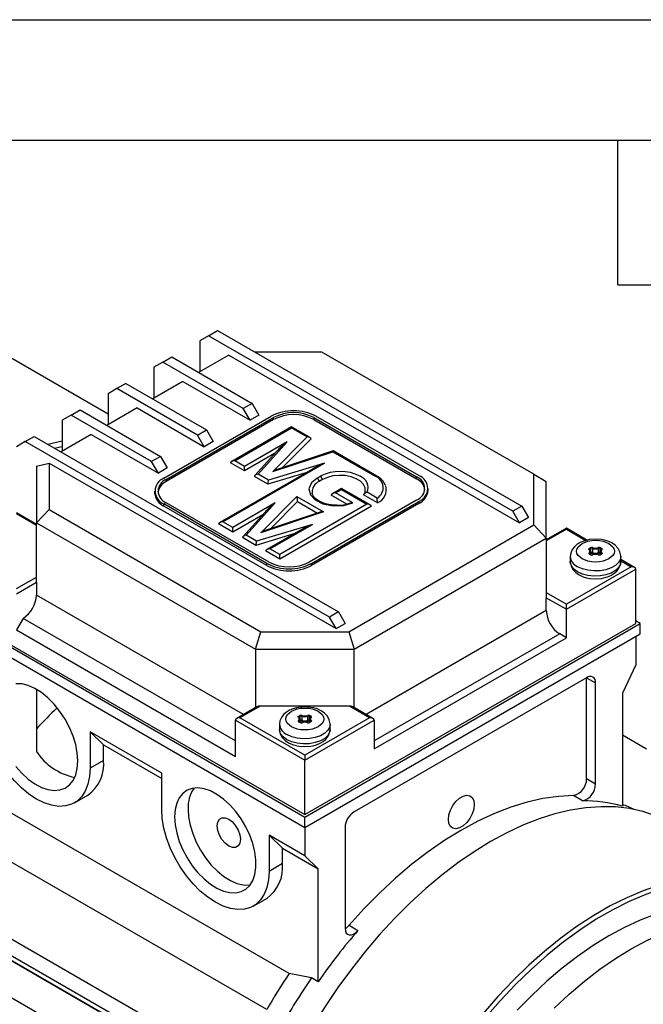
# Model space of a CAD drawing. Header units: inches. Extents: x 0 to 33, y 0 to 25.5.
# Tile 18 of 19: x 25.1 to 29, y 19.4 to 25.5. Entities that reach past the tile are written whole.
import ezdxf

# ---------------------------------------------------------------- set-up
doc = ezdxf.new("R2010")
doc.units = ezdxf.units.IN
doc.header["$LTSCALE"] = 3
doc.header["$MEASUREMENT"] = 0
doc.layers.add('TEXT', color=140, linetype='Continuous', lineweight=25)

msp = doc.modelspace()

# ---------------------------------------------------------------- linework, layer by layer
at = {"color": 7, "linetype": 'Continuous'}
msp.add_line((0.0003, 25.5003), (33.0003, 25.5003), dxfattribs=at)
for p, q in [((25.626, 23.0452), (24.3533, 23.7799)), ((26.2524, 23.5331), (26.3081, 23.5652)), ((26.3081, 23.5652), (28.2011, 22.4724)), ((26.2524, 23.5331), (26.1967, 23.5009)), ((26.1967, 23.5009), (26.1967, 23.3081)), ((28.1454, 22.4403), (26.2524, 23.5331)), ((26.9575, 23.4314), (26.5399, 23.4314)), ((28.2755, 22.6705), (26.9575, 23.4314)), ((25.967, 23.3684), (25.9113, 23.3362)), ((25.967, 23.3684), (26.0227, 23.4005)), ((26.4681, 23.0791), (25.967, 23.3684)), ((26.0227, 23.4005), (26.5238, 23.1112)), ((26.3776, 23.4126), (26.1897, 23.3041)), ((26.3776, 23.4126), (28.1872, 22.3679)), ((25.9113, 23.3362), (25.9113, 23.1434)), ((25.7374, 23.2358), (25.6817, 23.2036)), ((25.7374, 23.2358), (26.2385, 22.9465)), ((26.0923, 23.2478), (25.9044, 23.1394)), ((26.0923, 23.2478), (26.5099, 23.0068)), ((25.6817, 23.2036), (25.626, 23.1715)), ((25.626, 23.1715), (25.626, 22.9786)), ((26.1828, 22.9144), (25.6817, 23.2036)), ((26.5238, 23.1112), (26.4681, 23.0791)), ((26.5238, 23.1112), (26.5656, 23.0389)), ((25.3963, 23.0389), (25.452, 23.0711)), ((25.452, 23.0711), (25.9531, 22.7818)), ((25.807, 23.0831), (25.619, 22.9746)), ((25.807, 23.0831), (26.2245, 22.842)), ((26.5099, 23.0068), (26.4681, 23.0791)), ((25.3963, 23.0389), (25.3407, 23.0068)), ((25.3407, 23.0068), (25.3407, 22.8139)), ((25.8974, 22.7496), (25.3963, 23.0389)), ((25.974, 22.646), (26.6421, 23.0317)), ((25.9879, 22.6379), (26.656, 23.0236)), ((26.656, 23.0108), (25.9879, 22.6251)), ((26.5656, 23.0389), (26.5099, 23.0068)), ((26.656, 23.0108), (26.656, 23.0236)), ((26.9066, 23.0236), (27.5469, 22.654)), ((26.9066, 23.0236), (26.9066, 23.0108)), ((26.9066, 23.0108), (27.5469, 22.6411)), ((27.5608, 22.662), (26.9205, 23.0317)), ((26.1828, 22.9144), (26.2385, 22.9465)), ((26.2385, 22.9465), (26.2802, 22.8742)), ((26.7688, 22.9652), (26.3959, 22.75)), ((26.4156, 22.7547), (26.7688, 22.9586)), ((26.8836, 22.8989), (26.7688, 22.9652)), ((26.7688, 22.9652), (26.7688, 22.9586)), ((26.7688, 22.9586), (26.8662, 22.9023)), ((25.111, 22.8742), (25.0553, 22.842)), ((25.111, 22.8742), (25.1667, 22.9063)), ((27.004, 21.7814), (25.111, 22.8742)), ((25.1667, 22.9063), (27.0597, 21.8135)), ((25.2514, 22.8574), (25.3407, 22.8774)), ((25.5216, 22.9184), (25.3337, 22.8099)), ((25.5216, 22.9184), (25.9392, 22.6773)), ((26.2245, 22.842), (26.1828, 22.9144)), ((26.2802, 22.8742), (26.2245, 22.842)), ((26.7412, 22.8724), (26.4765, 22.7195)), ((26.5604, 22.6711), (26.7412, 22.8724)), ((26.8662, 22.9023), (26.6514, 22.6869)), ((26.8903, 22.8913), (26.7108, 22.7113)), ((26.6775, 22.8148), (26.5402, 22.662)), ((26.6514, 22.6869), (27.0246, 22.8109)), ((27.0266, 22.8163), (26.6852, 22.7028)), ((27.0246, 22.8109), (27.2887, 22.6584)), ((27.2986, 22.6594), (27.0269, 22.8162)), ((25.9531, 22.7818), (25.8974, 22.7496)), ((25.9392, 22.6773), (25.8974, 22.7496)), ((25.9531, 22.7818), (25.9949, 22.7094)), ((26.4765, 22.7195), (26.4156, 22.7547)), ((26.6629, 22.7985), (26.4765, 22.6909)), ((25.1806, 22.7215), (25.2593, 22.7403)), ((25.1806, 22.7215), (25.1806, 22.3679)), ((25.2593, 22.7403), (25.2593, 22.451)), ((25.2593, 22.7403), (27.0458, 21.709)), ((25.9949, 22.7094), (25.9392, 22.6773)), ((26.8992, 22.703), (26.3217, 22.3696)), ((26.3414, 22.3743), (26.9727, 22.7387)), ((26.4765, 22.6909), (26.3883, 22.7418)), ((26.4765, 22.6909), (26.4765, 22.7195)), ((26.9727, 22.7387), (26.624, 22.6344)), ((25.9879, 22.6251), (25.9879, 22.6379)), ((26.6203, 22.6079), (26.5368, 22.6561)), ((26.624, 22.6344), (26.5604, 22.6711)), ((26.8573, 22.6788), (26.6203, 22.6079)), ((26.9272, 22.6463), (26.9473, 22.6579)), ((26.9609, 22.6371), (26.9408, 22.6256)), ((27.2986, 22.6594), (27.2984, 22.6595)), ((27.5469, 22.6411), (27.5469, 22.654)), ((28.2755, 22.3546), (28.2755, 22.6705)), ((28.2755, 22.6705), (28.3542, 22.6251)), ((28.3542, 22.2715), (28.3542, 22.6251)), ((25.9163, 22.5656), (25.9163, 22.5528)), ((27.0797, 22.5822), (27.0223, 22.5491)), ((27.042, 22.5538), (27.0797, 22.5755)), ((27.2577, 22.4794), (27.0797, 22.5822)), ((27.0797, 22.5822), (27.0797, 22.5755)), ((27.0797, 22.5755), (27.238, 22.4841)), ((27.6185, 22.5688), (27.6185, 22.5817)), ((26.5772, 22.3065), (26.8018, 22.5318)), ((26.6366, 22.331), (26.8059, 22.5007)), ((26.8018, 22.5318), (26.9673, 22.4362)), ((26.8059, 22.5007), (26.9307, 22.4287)), ((27.5469, 22.5094), (26.8787, 22.1237)), ((26.8927, 22.1156), (27.5608, 22.5013)), ((27.1127, 22.4844), (27.0147, 22.5409)), ((27.1501, 22.4914), (27.042, 22.5538)), ((27.3024, 22.4927), (27.2171, 22.5419)), ((27.3016, 22.5217), (27.2392, 22.5578)), ((27.5608, 22.5013), (27.5608, 22.4885)), ((25.1806, 22.3679), (25.2593, 22.451)), ((25.2593, 22.451), (26.5773, 21.6902)), ((26.6143, 22.1156), (25.974, 22.4853)), ((25.974, 22.4724), (25.974, 22.4853)), ((26.6143, 22.1028), (25.974, 22.4724)), ((26.6282, 22.1237), (25.9879, 22.4933)), ((26.667, 22.492), (26.4023, 22.3392)), ((26.4862, 22.2907), (26.667, 22.492)), ((26.9673, 22.4362), (26.5772, 22.3065)), ((27.238, 22.4841), (26.6946, 22.1704)), ((27.2653, 22.4713), (26.6946, 22.1418)), ((27.5608, 22.4885), (26.8927, 22.1028)), ((28.2011, 22.4724), (28.1454, 22.4403)), ((28.1872, 22.3679), (28.1454, 22.4403)), ((28.2011, 22.4724), (28.2429, 22.4001)), ((25.1806, 22.3585), (25.0553, 22.4308)), ((25.1806, 22.3518), (25.0553, 22.4241)), ((26.5887, 22.4182), (26.4023, 22.3106)), ((26.6033, 22.4344), (26.466, 22.2816)), ((26.947, 22.4341), (26.611, 22.3225)), ((28.2429, 22.4001), (28.1872, 22.3679)), ((25.1806, 22.3679), (26.5447, 21.5804)), ((25.1806, 21.9982), (25.1806, 22.3679)), ((26.4023, 22.3106), (26.3141, 22.3615)), ((26.4023, 22.3392), (26.3414, 22.3743)), ((26.4023, 22.3106), (26.4023, 22.3392)), ((26.8984, 22.3584), (26.5497, 22.254)), ((26.825, 22.3227), (26.614, 22.2009)), ((26.6337, 22.2056), (26.8984, 22.3584)), ((27.1245, 21.6902), (28.2755, 22.3546)), ((28.3542, 22.2715), (28.2755, 22.3546)), ((28.4795, 22.3343), (28.3542, 22.262)), ((28.4795, 22.3277), (28.3542, 22.2554)), ((28.6074, 22.2605), (28.4795, 22.3343)), ((28.4795, 22.3343), (28.4795, 22.3277)), ((28.4795, 22.3277), (28.5997, 22.2583)), ((26.5461, 22.2275), (26.4626, 22.2758)), ((26.5497, 22.254), (26.4862, 22.2907)), ((26.7831, 22.2985), (26.5461, 22.2275)), ((27.1571, 21.5804), (28.3542, 22.2715)), ((28.3542, 22.2715), (28.3542, 21.9018)), ((26.6946, 22.1418), (26.6064, 22.1927)), ((26.6946, 22.1704), (26.6337, 22.2056)), ((28.6223, 22.2093), (28.629, 22.2131)), ((28.6251, 22.2045), (28.6317, 22.2083)), ((28.6251, 22.1978), (28.6251, 22.2045)), ((28.6317, 22.1826), (28.6317, 22.2083)), ((28.6417, 22.2088), (28.6417, 22.1831)), ((28.6792, 22.1831), (28.6792, 22.2088)), ((28.6891, 22.2083), (28.6958, 22.2045)), ((28.6891, 22.1826), (28.6891, 22.2083)), ((28.6919, 22.2131), (28.6986, 22.2093)), ((28.6958, 22.1984), (28.6958, 22.2045)), ((28.6981, 22.2014), (28.6975, 22.2005)), ((28.6981, 22.2014), (28.6981, 22.2012)), ((26.6946, 22.1418), (26.6946, 22.1704)), ((28.503, 22.159), (28.503, 22.1268)), ((28.629, 22.1691), (28.6223, 22.1729)), ((28.6241, 22.1771), (28.6241, 22.172)), ((28.6309, 22.1693), (28.6243, 22.1731)), ((28.6299, 22.1699), (28.6299, 22.1879)), ((28.6317, 22.1826), (28.6299, 22.1815)), ((28.6345, 22.1777), (28.6299, 22.1751)), ((28.691, 22.1751), (28.6863, 22.1777)), ((28.691, 22.1815), (28.6891, 22.1826)), ((28.6966, 22.1731), (28.6899, 22.1693)), ((28.6914, 22.1895), (28.691, 22.1879)), ((28.691, 22.1879), (28.691, 22.1699)), ((28.6986, 22.1729), (28.6919, 22.1691)), ((28.6967, 22.1732), (28.6967, 22.1771)), ((28.6981, 22.1745), (28.6981, 22.1743)), ((28.8179, 22.1268), (28.8179, 22.159)), ((28.9028, 22.09), (28.8179, 22.139)), ((28.8179, 22.1323), (28.8831, 22.0947)), ((26.6143, 22.1028), (26.6143, 22.1156)), ((26.8927, 22.1028), (26.8927, 22.1156)), ((28.8831, 22.0947), (28.4795, 21.8616)), ((28.4795, 21.8295), (28.911, 22.0786)), ((28.911, 21.741), (28.911, 22.0786)), ((25.0553, 21.9581), (25.1806, 22.0304)), ((25.0553, 21.9259), (25.1806, 21.9982)), ((25.1806, 21.9982), (25.1806, 21.9179)), ((26.4693, 21.1739), (25.1806, 21.9179)), ((28.3542, 21.934), (28.4795, 21.8616)), ((28.3542, 21.8214), (28.3542, 21.9018)), ((28.3542, 21.9018), (28.4795, 21.8295)), ((24.596, 21.8375), (26.8509, 20.5357)), ((24.6238, 21.8375), (26.8509, 20.5518)), ((28.4795, 21.8295), (28.4795, 21.8616)), ((28.4795, 21.6527), (28.4795, 21.8295)), ((24.596, 21.7732), (26.8509, 20.4714)), ((25.0971, 21.7732), (25.0553, 21.7009)), ((26.4194, 21.0098), (25.0971, 21.7732)), ((27.0597, 21.8135), (27.004, 21.7814)), ((27.0458, 21.709), (27.004, 21.7814)), ((27.0597, 21.8135), (27.1015, 21.7412)), ((28.3542, 21.8214), (27.2325, 21.1739)), ((25.0553, 21.7009), (26.4194, 20.9134)), ((26.8509, 20.5357), (28.9388, 21.741)), ((26.8509, 20.5518), (28.911, 21.741)), ((27.0458, 21.709), (27.1015, 21.7412)), ((28.9388, 21.741), (28.911, 21.7571)), ((28.9388, 21.6767), (28.9388, 21.741)), ((26.5447, 21.5804), (26.5773, 21.6902)), ((26.5773, 21.6902), (27.1245, 21.6902)), ((26.8509, 20.4714), (28.9388, 21.6767)), ((27.1245, 21.6902), (27.1571, 21.5804)), ((28.4377, 21.6768), (27.2824, 21.0098)), ((27.2824, 20.9616), (28.4795, 21.6527)), ((28.4795, 21.6527), (28.4377, 21.6768)), ((28.911, 21.6607), (28.911, 21.4839)), ((26.5447, 21.5804), (27.1571, 21.5804)), ((26.5447, 21.5804), (26.5447, 21.2174)), ((27.1571, 21.2174), (27.1571, 21.5804)), ((28.911, 21.4839), (28.8275, 21.3071)), ((28.6048, 21.4035), (27.1571, 20.5678)), ((28.6048, 20.7736), (28.6048, 21.4035)), ((28.6048, 21.4035), (28.6604, 21.3714)), ((28.6604, 20.7414), (28.6604, 21.3714)), ((25.1806, 21.3312), (25.1806, 20.9444)), ((28.8275, 21.3071), (28.8275, 20.6038)), ((26.5528, 21.2221), (26.4276, 21.1498)), ((26.5725, 21.2268), (26.4472, 21.1545)), ((27.1293, 21.2268), (26.5725, 21.2268)), ((27.2546, 21.1545), (27.1293, 21.2268)), ((27.2743, 21.1498), (27.149, 21.2221)), ((26.8509, 20.9215), (26.4472, 21.1545)), ((26.8128, 21.1647), (26.8194, 21.1685)), ((26.8156, 21.1598), (26.8222, 21.1637)), ((26.8156, 21.1532), (26.8156, 21.1598)), ((26.8222, 21.138), (26.8222, 21.1637)), ((26.8322, 21.1642), (26.8322, 21.1385)), ((27.2546, 21.1545), (26.8509, 20.9215)), ((26.8696, 21.1385), (26.8696, 21.1642)), ((26.8796, 21.1637), (26.8862, 21.1598)), ((26.8796, 21.138), (26.8796, 21.1637)), ((26.8824, 21.1685), (26.889, 21.1647)), ((26.8862, 21.1537), (26.8862, 21.1598)), ((26.8885, 21.1568), (26.888, 21.1559)), ((26.8885, 21.1568), (26.8885, 21.1566)), ((26.7535, 19.5612), (24.0809, 21.104)), ((26.4194, 21.1384), (26.8509, 20.8893)), ((26.4194, 20.9134), (26.4194, 21.1384)), ((26.6934, 21.1143), (26.6934, 21.0822)), ((26.8194, 21.1245), (26.8128, 21.1283)), ((26.8146, 21.1325), (26.8146, 21.1274)), ((26.8214, 21.1247), (26.8148, 21.1285)), ((26.8203, 21.1253), (26.8203, 21.1433)), ((26.8222, 21.138), (26.8203, 21.1369)), ((26.825, 21.1331), (26.8203, 21.1304)), ((26.8509, 20.8893), (27.2824, 21.1384)), ((26.8815, 21.1304), (26.8768, 21.1331)), ((26.8815, 21.1369), (26.8796, 21.138)), ((26.8871, 21.1285), (26.8804, 21.1247)), ((26.8819, 21.1448), (26.8815, 21.1433)), ((26.8815, 21.1433), (26.8815, 21.1253)), ((26.889, 21.1283), (26.8824, 21.1245)), ((26.8872, 21.1286), (26.8872, 21.1325)), ((26.8885, 21.1299), (26.8885, 21.1297)), ((27.0084, 21.0822), (27.0084, 21.1143)), ((27.2824, 21.1384), (27.2824, 20.9616)), ((25.9601, 20.8089), (25.5146, 21.066)), ((25.5146, 21.066), (25.5146, 20.841)), ((25.5982, 20.9856), (25.5146, 21.066)), ((28.977, 20.959), (28.8275, 21.0453)), ((25.5982, 20.8892), (25.5982, 20.9856)), ((25.5982, 20.9856), (25.9601, 20.7767)), ((26.8509, 20.9215), (26.8509, 20.8893)), ((26.6138, 19.3376), (23.9412, 20.8804)), ((25.5982, 20.8892), (25.5146, 20.841)), ((26.8509, 20.5518), (26.8509, 20.8893)), ((25.9601, 20.5838), (25.9601, 20.8089)), ((28.6604, 20.7414), (28.6048, 20.7736)), ((26.2407, 18.9381), (23.2114, 20.6869)), ((25.4168, 20.6247), (25.5003, 20.6729)), ((28.58, 20.6374), (28.5243, 20.6696)), ((26.8509, 20.4714), (26.8509, 20.5357)), ((23.1129, 20.5164), (26.1423, 18.7676)), ((23.7505, 20.5132), (25.9776, 19.2275)), ((23.7137, 20.431), (25.9408, 19.1453)), ((26.8509, 20.2946), (26.6282, 20.4232)), ((26.6282, 20.4232), (26.6282, 20.1981)), ((26.7117, 20.3428), (26.6282, 20.4232)), ((26.8509, 20.4714), (26.8509, 20.2946)), ((27.1015, 20.4714), (27.1015, 19.8415)), ((26.3816, 18.8593), (23.709, 20.4021)), ((26.7117, 20.3428), (26.9344, 20.2142)), ((26.7117, 20.2464), (26.7117, 20.3428)), ((26.9344, 20.2142), (26.8509, 20.2946)), ((26.7117, 20.2464), (26.6282, 20.1981)), ((26.9344, 19.511), (26.9344, 20.2142)), ((26.5303, 19.9818), (26.6139, 20.0301)), ((27.1262, 19.8624), (27.1819, 19.8303)), ((26.8927, 19.5351), (26.7535, 19.5612)), ((26.9344, 19.511), (26.8927, 19.5351))]:
    msp.add_line(p, q)
at = {"flags": 128}
for points in [[(25.2925, 22.8337), (25.32, 22.8395), (25.3407, 22.8435)], [(26.9272, 22.6463), (26.8918, 22.6168), (26.8761, 22.5794), (26.8857, 22.5414), (26.9163, 22.5102), (26.9639, 22.4871), (27.0269, 22.4746), (27.0935, 22.4766), (27.1501, 22.4914)], [(27.2255, 22.561), (27.2261, 22.5635), (27.2256, 22.5856), (27.2158, 22.607), (27.1972, 22.6264), (27.171, 22.6426), (27.1387, 22.6546), (27.1024, 22.6617), (27.0641, 22.6634), (27.0263, 22.6597), (26.9912, 22.6508), (26.9609, 22.6371)], [(27.2248, 22.5608), (27.2216, 22.5506), (27.2184, 22.546)], [(27.0511, 22.4773), (27.0151, 22.4796), (27.0011, 22.4818), (26.9792, 22.4869), (26.9588, 22.4938), (26.9399, 22.5026), (26.9238, 22.513), (26.911, 22.5244), (26.902, 22.5365), (26.8968, 22.549), (26.8966, 22.5523)], [(28.6604, 22.2665), (28.623, 22.2636), (28.6089, 22.2609), (28.5867, 22.2546), (28.5658, 22.2459), (28.546, 22.2341), (28.5286, 22.2191), (28.5148, 22.201), (28.5058, 22.18), (28.5033, 22.1591)], [(28.5769, 22.1429), (28.552, 22.164), (28.5448, 22.1773), (28.5423, 22.1911), (28.5448, 22.2049), (28.552, 22.2182), (28.5769, 22.2393), (28.6135, 22.2537), (28.6365, 22.2579), (28.6604, 22.2593), (28.6844, 22.2579), (28.7073, 22.2537), (28.744, 22.2393)], [(28.8173, 22.1571), (28.8179, 22.1615), (28.8128, 22.1869), (28.8009, 22.2089), (28.783, 22.2278), (28.7616, 22.2424), (28.7368, 22.2537), (28.7164, 22.2598), (28.6967, 22.2638), (28.6604, 22.2665)], [(28.744, 22.2393), (28.7688, 22.2182), (28.7761, 22.2049), (28.7785, 22.1911), (28.7761, 22.1773), (28.7688, 22.164), (28.744, 22.1429), (28.7073, 22.1285), (28.6844, 22.1243), (28.6604, 22.1229), (28.6365, 22.1243), (28.6135, 22.1285), (28.5769, 22.1429)], [(28.6209, 22.2006), (28.6192, 22.2028), (28.6189, 22.2051), (28.62, 22.2074), (28.6223, 22.2093)], [(28.6975, 22.2005), (28.6927, 22.1946), (28.6918, 22.1911)], [(28.8179, 22.1577), (28.8153, 22.1426), (28.804, 22.1216), (28.7844, 22.1029), (28.7576, 22.0874), (28.7251, 22.0761), (28.6888, 22.0695), (28.6509, 22.0682), (28.6136, 22.0722), (28.579, 22.0812), (28.5491, 22.0947)], [(28.6981, 22.1743), (28.6977, 22.1739), (28.6966, 22.1731)], [(28.7, 22.1816), (28.7017, 22.1794), (28.702, 22.1771), (28.7009, 22.1748), (28.6986, 22.1729)], [(28.5035, 22.1287), (28.503, 22.1243), (28.508, 22.0989), (28.52, 22.0769), (28.5379, 22.0579), (28.5593, 22.0433), (28.5841, 22.0321), (28.6045, 22.0259), (28.6242, 22.022), (28.6604, 22.0193)], [(28.8179, 22.1268), (28.8153, 22.1104), (28.804, 22.0895), (28.7844, 22.0707), (28.7576, 22.0552), (28.7251, 22.0439), (28.6888, 22.0374), (28.6509, 22.0361), (28.6136, 22.04), (28.579, 22.049), (28.5491, 22.0625), (28.5257, 22.0798), (28.5101, 22.0998), (28.5032, 22.1213), (28.503, 22.1268)], [(28.6604, 22.0193), (28.6979, 22.0222), (28.712, 22.0249), (28.7342, 22.0312), (28.7551, 22.0399), (28.7749, 22.0517), (28.7923, 22.0666), (28.8061, 22.0847), (28.8151, 22.1058), (28.8176, 22.1266)], [(25.4381, 20.8852), (25.4348, 20.9348), (25.4248, 20.987), (25.4086, 21.0404), (25.3864, 21.0936), (25.359, 21.1453), (25.3269, 21.1941), (25.291, 21.2388), (25.2522, 21.2781), (25.2116, 21.3111), (25.1702, 21.3369), (25.1291, 21.3549), (25.0893, 21.3646), (25.0518, 21.3657)], [(25.5146, 20.841), (25.5112, 20.788), (25.5011, 20.7401), (25.4845, 20.6982), (25.4616, 20.663), (25.433, 20.6355), (25.3993, 20.616), (25.3612, 20.605), (25.3194, 20.6028), (25.2747, 20.6094), (25.2281, 20.6246), (25.1806, 20.6481), (25.133, 20.6794), (25.0865, 20.718), (25.0418, 20.763), (25, 20.8136), (24.9618, 20.8686), (24.9281, 20.927), (24.8995, 20.9875), (24.8767, 21.049), (24.86, 21.1102), (24.8499, 21.1698), (24.8465, 21.2267)], [(26.8509, 21.2219), (26.8135, 21.219), (26.7994, 21.2163), (26.7772, 21.21), (26.7563, 21.2012), (26.7365, 21.1895), (26.7191, 21.1745), (26.7053, 21.1564), (26.6963, 21.1354), (26.6938, 21.1145)], [(26.7674, 21.0983), (26.7425, 21.1194), (26.7352, 21.1327), (26.7328, 21.1465), (26.7352, 21.1603), (26.7425, 21.1736), (26.7674, 21.1947), (26.804, 21.2091), (26.827, 21.2133), (26.8509, 21.2147), (26.8749, 21.2133), (26.8978, 21.2091), (26.9344, 21.1947)], [(27.0078, 21.1125), (27.0083, 21.1169), (27.0033, 21.1423), (26.9914, 21.1643), (26.9734, 21.1832), (26.9521, 21.1978), (26.9273, 21.2091), (26.9069, 21.2152), (26.8871, 21.2192), (26.8509, 21.2219)], [(26.9344, 21.1947), (26.9593, 21.1736), (26.9666, 21.1603), (26.969, 21.1465), (26.9666, 21.1327), (26.9593, 21.1194), (26.9344, 21.0983), (26.8978, 21.0839), (26.8749, 21.0797), (26.8509, 21.0783), (26.8269, 21.0797), (26.804, 21.0839), (26.7674, 21.0983)], [(26.8114, 21.156), (26.8097, 21.1581), (26.8094, 21.1605), (26.8104, 21.1627), (26.8128, 21.1647)], [(26.888, 21.1559), (26.8832, 21.15), (26.8823, 21.1465)], [(27.0084, 21.1131), (27.0058, 21.098), (26.9945, 21.077), (26.9749, 21.0583), (26.948, 21.0428), (26.9155, 21.0314), (26.8793, 21.0249), (26.8414, 21.0236), (26.8041, 21.0275), (26.7694, 21.0365), (26.7396, 21.0501)], [(26.8885, 21.1297), (26.8882, 21.1293), (26.8871, 21.1285)], [(26.8905, 21.137), (26.8921, 21.1348), (26.8924, 21.1325), (26.8914, 21.1302), (26.889, 21.1283)], [(27.0084, 21.0822), (27.0058, 21.0658), (26.9945, 21.0449), (26.9749, 21.0261), (26.948, 21.0106), (26.9155, 20.9993), (26.8793, 20.9928), (26.8414, 20.9914), (26.8041, 20.9954), (26.7694, 21.0044), (26.7396, 21.0179), (26.7161, 21.0352), (26.7006, 21.0551), (26.6937, 21.0767), (26.6934, 21.0822)], [(26.694, 21.0841), (26.6935, 21.0797), (26.6985, 21.0542), (26.7104, 21.0323), (26.7284, 21.0133), (26.7498, 20.9987), (26.7746, 20.9875), (26.7949, 20.9813), (26.8147, 20.9774), (26.8509, 20.9746)], [(26.8509, 20.9746), (26.8884, 20.9776), (26.9024, 20.9803), (26.9247, 20.9866), (26.9455, 20.9953), (26.9653, 21.0071), (26.9827, 21.022), (26.9966, 21.0401), (27.0055, 21.0612), (27.008, 21.082)], [(25.0518, 20.8506), (25.0893, 20.8085), (25.1291, 20.7722), (25.1702, 20.7427), (25.2116, 20.7207), (25.2522, 20.7069), (25.291, 20.7015), (25.3269, 20.7047), (25.359, 20.7164), (25.3864, 20.7364), (25.4086, 20.764), (25.4248, 20.7987), (25.4348, 20.8394), (25.4381, 20.8852)], [(26.0408, 20.5372), (26.0441, 20.4884), (26.0538, 20.4371), (26.0698, 20.3845), (26.0916, 20.3322), (26.1186, 20.2813), (26.1502, 20.2333), (26.1855, 20.1894), (26.2237, 20.1507), (26.2636, 20.1182), (26.3043, 20.0928), (26.3448, 20.0751), (26.384, 20.0656), (26.4208, 20.0645), (26.4544, 20.0719), (26.4838, 20.0875), (26.5082, 20.111), (26.5272, 20.1418), (26.5401, 20.179), (26.5466, 20.2217), (26.5466, 20.2688), (26.5401, 20.319), (26.5272, 20.3711), (26.5082, 20.4237), (26.4838, 20.4755), (26.4544, 20.5251), (26.4208, 20.5712), (26.384, 20.6127), (26.3448, 20.6484), (26.3043, 20.6774), (26.2636, 20.699), (26.2237, 20.7127), (26.1855, 20.718), (26.1502, 20.7148), (26.1186, 20.7033), (26.0916, 20.6837), (26.0698, 20.6564), (26.0538, 20.6224), (26.0441, 20.5823), (26.0408, 20.5372)], [(28.5243, 20.6696), (28.4302, 20.6648), (28.3334, 20.6512), (28.2345, 20.6289), (28.1337, 20.598), (28.0316, 20.5587), (27.9287, 20.511), (27.8253, 20.4552), (27.7219, 20.3916), (27.6189, 20.3204), (27.5168, 20.2419), (27.4161, 20.1565), (27.3171, 20.0645), (27.2204, 19.9663), (27.1262, 19.8624)], [(27.7445, 20.5212), (27.7478, 20.5493), (27.7574, 20.579), (27.7724, 20.6077), (27.7917, 20.6332), (27.8138, 20.6534), (27.8368, 20.6667), (27.8588, 20.6719), (27.8781, 20.6687), (27.8932, 20.6574), (27.9027, 20.6387), (27.906, 20.6144), (27.9027, 20.5862), (27.8932, 20.5566), (27.8781, 20.5278), (27.8588, 20.5023), (27.8368, 20.4821), (27.8138, 20.4688), (27.7917, 20.4636), (27.7724, 20.4668), (27.7574, 20.4781), (27.7478, 20.4968), (27.7445, 20.5212)], [(29.1656, 20.4783), (29.1109, 20.5099), (29.0352, 20.5445), (28.9553, 20.5709), (28.8716, 20.5891), (28.7845, 20.599), (28.6942, 20.6007), (28.6012, 20.594), (28.5057, 20.579), (28.4082, 20.5558), (28.3092, 20.5244), (28.2089, 20.485), (28.1077, 20.4378), (28.0062, 20.3829)], [(26.6282, 20.1981), (26.6248, 20.1452), (26.6147, 20.0973), (26.598, 20.0553), (26.5752, 20.0202), (26.5466, 19.9926), (26.5129, 19.9732), (26.4747, 19.9622), (26.4329, 19.96), (26.3883, 19.9665), (26.3417, 19.9817), (26.2941, 20.0052), (26.2466, 20.0366), (26.2, 20.0752), (26.1554, 20.1202), (26.1135, 20.1707), (26.0754, 20.2257), (26.0417, 20.2841), (26.0131, 20.3447), (25.9903, 20.4062), (25.9736, 20.4674), (25.9635, 20.527), (25.9601, 20.5838)], [(26.1243, 20.5855), (26.1276, 20.5366), (26.1374, 20.4853), (26.1533, 20.4328), (26.1751, 20.3804), (26.2022, 20.3295), (26.2337, 20.2815), (26.269, 20.2376), (26.3072, 20.1989), (26.3471, 20.1664), (26.3878, 20.141), (26.4283, 20.1233), (26.4675, 20.1138), (26.5043, 20.1127), (26.5101, 20.1134)], [(26.45, 20.3975), (26.4464, 20.3737), (26.4362, 20.3563), (26.4202, 20.3471), (26.4, 20.3469), (26.3776, 20.3557), (26.3553, 20.3727), (26.3351, 20.3962), (26.3191, 20.4239), (26.3089, 20.4531), (26.3053, 20.481), (26.3089, 20.5047), (26.3191, 20.5221), (26.3351, 20.5313), (26.3553, 20.5315), (26.3776, 20.5227), (26.4, 20.5057), (26.4202, 20.4822), (26.4362, 20.4545), (26.4464, 20.4253), (26.45, 20.3975)], [(28.0062, 20.3829), (27.9047, 20.3206), (27.8036, 20.2511), (27.7033, 20.1746), (27.6042, 20.0916), (27.5067, 20.0023), (27.4113, 19.9071), (27.3182, 19.8063), (27.228, 19.7005), (27.1408, 19.5899), (27.0571, 19.4751), (26.9773, 19.3565), (26.9016, 19.2346), (26.8303, 19.1098), (26.7638, 18.9828), (26.7414, 18.9373)], [(29.4935, 20.1646), (29.4412, 20.168), (29.349, 20.1671), (29.254, 20.1575), (29.1567, 20.1393), (29.0574, 20.1125), (28.9567, 20.0774), (28.8548, 20.034), (28.7523, 19.9826), (28.6495, 19.9233), (28.547, 19.8563), (28.4452, 19.7821), (28.3444, 19.7009), (28.2451, 19.613), (28.1478, 19.5188), (28.0528, 19.4188), (27.9606, 19.3133), (27.8715, 19.2027), (27.7859, 19.0877), (27.7043, 18.9686), (27.6268, 18.8459), (27.5539, 18.7202), (27.4859, 18.592), (27.4231, 18.4619)], [(29.9939, 19.9041), (29.9317, 19.9631), (29.8642, 20.0141), (29.7917, 20.0569), (29.7146, 20.0913), (29.6331, 20.1171), (29.5476, 20.1343), (29.4586, 20.1428), (29.3663, 20.1425), (29.2711, 20.1334), (29.1736, 20.1157), (29.0741, 20.0892), (28.973, 20.0543), (28.8709, 20.0109), (28.768, 19.9594), (28.6649, 19.8999), (28.5621, 19.8327), (28.4599, 19.758), (28.3588, 19.6763), (28.2593, 19.5878), (28.1618, 19.493), (28.0667, 19.3922), (27.9744, 19.286)], [(29.7773, 19.8986), (29.7243, 19.9262), (29.6497, 19.956), (29.5711, 19.9775), (29.4888, 19.9907), (29.4031, 19.9954), (29.3145, 19.9918), (29.2234, 19.9797), (29.1301, 19.9593), (29.0351, 19.9305), (28.9388, 19.8937), (28.8416, 19.8489), (28.744, 19.7963)], [(27.1015, 19.8414), (27.1129, 19.8494), (27.1262, 19.8624)], [(28.8831, 19.716), (28.9808, 19.7685), (29.0779, 19.8134), (29.1743, 19.8502), (29.2693, 19.8789), (29.3626, 19.8993), (29.4537, 19.9114), (29.5423, 19.9151), (29.628, 19.9103), (29.7103, 19.8972), (29.7889, 19.8757), (29.8635, 19.8459), (29.9337, 19.808), (29.9993, 19.7622), (30.0598, 19.7086), (30.1151, 19.6475), (30.1648, 19.5792), (30.2089, 19.504), (30.247, 19.4222), (30.2791, 19.3341)], [(27.1015, 19.8415), (27.1032, 19.8263), (27.1085, 19.8142), (27.1168, 19.806), (27.1278, 19.802), (27.1406, 19.8027), (27.1545, 19.8079), (27.1686, 19.8173), (27.1819, 19.8303)], [(28.744, 19.7963), (28.6463, 19.7362), (28.5491, 19.6688), (28.4528, 19.5944), (28.3578, 19.5134), (28.2645, 19.4262), (28.1734, 19.333)], [(28.4037, 19.3458), (28.497, 19.4331), (28.592, 19.5141), (28.6883, 19.5884), (28.7855, 19.6558), (28.8831, 19.716)]]:
    msp.add_lwpolyline(points, dxfattribs=at)
for centre, radius, start, end in [((26.7813, 22.763), 0.3026, 62.60967, 117.39033), ((26.7813, 22.7819), 0.2723, 62.60967, 117.39033), ((26.7813, 22.769), 0.2723, 62.60967, 117.39033), ((27.0711, 22.4192), 0.2689, 62.56909, 117.43091), ((26.0045, 22.5656), 0.0859, 110.78342, 249.21658), ((26.0265, 22.5418), 0.0917, 114.84409, 169.08998), ((26.0154, 22.5656), 0.0774, 110.78342, 249.21658), ((26.9679, 22.5586), 0.0722, 112.0101, 184.15656), ((26.9105, 22.6204), 0.0308, 9.59932, 57.07698), ((26.9305, 22.632), 0.0308, 9.59932, 57.07698), ((27.1683, 22.5863), 0.0764, 338.12872, 69.51298), ((27.2945, 22.6502), 0.01, 67.59808, 125.39947), ((27.2632, 22.5871), 0.0758, 300.48996, 70.29087), ((27.2511, 22.5592), 0.1103, 22.12601, 64.79192), ((27.5194, 22.5817), 0.0774, 290.78342, 69.21658), ((27.5083, 22.5579), 0.0917, 10.91002, 65.15591), ((27.5303, 22.5817), 0.0859, 290.78342, 69.21658), ((27.2717, 22.5739), 0.0868, 290.70776, 16.98491), ((27.5199, 22.5786), 0.099, 294.37466, 354.3052), ((26.0148, 22.5626), 0.099, 185.6948, 245.62534), ((27.2415, 22.5312), 0.0266, 95.0648, 156.38642), ((26.907, 22.4971), 0.3954, 359.36094, 3.57051), ((27.0548, 22.7166), 0.2393, 269.10139, 288.27405), ((27.1454, 22.4484), 0.0432, 83.76504, 110.80667), ((28.622, 22.1988), 0.00217, 358.21635, 120.23764), ((28.6142, 22.1911), 0.0117, 305.09413, 54.90587), ((28.6191, 22.2042), 0.00605, 2.60548, 57.39452), ((28.6267, 22.2008), 0.00396, 114.39762, 174.28224), ((28.6154, 22.1871), 0.0145, 2.98201, 52.85797), ((28.6374, 22.1968), 0.0184, 69.09977, 117.25215), ((28.6257, 22.208), 0.00605, 2.60548, 57.39452), ((28.6374, 22.1973), 0.0123, 69.27436, 117.07755), ((28.6491, 22.2087), 0.0074, 134.60204, 178.66753), ((28.6604, 22.2596), 0.0541, 249.76516, 290.23484), ((28.6604, 22.2585), 0.0475, 249.65882, 290.34118), ((28.6835, 22.1968), 0.0184, 62.74981, 110.89827), ((28.6718, 22.2087), 0.0074, 1.33247, 45.39796), ((28.6835, 22.1973), 0.0123, 62.92245, 110.72564), ((28.6952, 22.208), 0.00605, 122.60548, 177.39452), ((28.7043, 22.1879), 0.0132, 160.36567, 234.84926), ((28.7067, 22.1911), 0.0117, 125.09413, 234.90587), ((28.7018, 22.2042), 0.00605, 122.60548, 177.39452), ((28.6942, 22.2009), 0.00392, 7.78755, 66.18148), ((28.6989, 22.1984), 0.00249, 63.62316, 122.75631), ((28.697, 22.2046), 0.00497, 307.67628, 71.2297), ((28.5791, 22.1649), 0.0763, 184.35364, 246.87222), ((28.6239, 22.1776), 0.00497, 127.67628, 251.2297), ((28.6189, 22.1767), 0.00523, 4.03018, 68.03163), ((28.6235, 22.1713), 0.00198, 65.68605, 125.61817), ((28.6261, 22.1744), 0.00335, 126.66152, 177.4985), ((28.6266, 22.1749), 0.00386, 184.85583, 246.46431), ((28.6154, 22.1886), 0.0145, 307.14203, 357.01799), ((28.6301, 22.1676), 0.00188, 63.54806, 127.30292), ((28.6374, 22.1854), 0.0184, 242.74981, 290.89827), ((28.6373, 22.182), 0.0142, 243.12809, 290.93379), ((28.6374, 22.1716), 0.0123, 69.27436, 117.07755), ((28.6378, 22.1828), 0.00605, 182.60548, 237.39452), ((28.6373, 22.1723), 0.00612, 69.09958, 117.25233), ((28.6343, 22.1833), 0.0074, 314.60204, 358.66753), ((28.6604, 22.2348), 0.0605, 249.75583, 290.24417), ((28.6604, 22.2339), 0.0541, 249.76516, 290.23484), ((28.6604, 22.1198), 0.0521, 69.76516, 110.23484), ((28.6428, 22.1674), 0.00141, 40.64819, 107.2624), ((28.6604, 22.1237), 0.0475, 69.65882, 110.34118), ((28.6835, 22.1854), 0.0184, 249.09977, 297.25215), ((28.678, 22.1674), 0.00141, 72.7376, 139.35181), ((28.6835, 22.182), 0.0142, 249.06621, 296.87191), ((28.6835, 22.1716), 0.0123, 62.92245, 110.72564), ((28.6866, 22.1833), 0.0074, 181.33247, 225.39796), ((28.6835, 22.1723), 0.00612, 62.75135, 110.89674), ((28.6831, 22.1828), 0.00605, 302.60548, 357.39452), ((28.6908, 22.1676), 0.00188, 52.69708, 116.45194), ((28.6974, 22.1713), 0.00198, 54.38183, 114.31395), ((28.7019, 22.1767), 0.00523, 111.96837, 175.96982), ((28.6947, 22.1744), 0.00335, 2.5015, 53.33848), ((26.7535, 22.3843), 0.3026, 242.60967, 297.39033), ((26.7535, 22.3714), 0.3026, 242.60967, 297.39033), ((26.7535, 22.3654), 0.2723, 242.60967, 297.39033), ((24.9993, 21.9261), 0.1815, 302.60548, 357.39452), ((28.5355, 21.8297), 0.1815, 182.60548, 237.39452), ((28.6265, 21.3769), 0.0344, 350.78596, 129.20329), ((27.4853, 18.9517), 3.1403, 133.84867, 137.21657), ((26.8124, 21.1541), 0.00217, 358.21635, 120.23764), ((26.8047, 21.1465), 0.0117, 305.09413, 54.90587), ((26.8095, 21.1596), 0.00605, 2.60548, 57.39452), ((26.8172, 21.1562), 0.00396, 114.39762, 174.28224), ((26.8059, 21.1425), 0.0145, 2.98201, 52.85797), ((26.8278, 21.1522), 0.0184, 69.09977, 117.25215), ((26.8162, 21.1634), 0.00605, 2.60548, 57.39452), ((26.8278, 21.1527), 0.0123, 69.27436, 117.07755), ((26.8396, 21.1641), 0.0074, 134.60204, 178.66753), ((26.8509, 21.215), 0.0541, 249.76516, 290.23484), ((26.8509, 21.2139), 0.0475, 249.65882, 290.34118), ((26.874, 21.1522), 0.0184, 62.74981, 110.89827), ((26.8622, 21.1641), 0.0074, 1.33247, 45.39796), ((26.874, 21.1527), 0.0123, 62.92245, 110.72564), ((26.8856, 21.1634), 0.00605, 122.60548, 177.39452), ((26.8972, 21.1465), 0.0117, 125.09413, 234.90587), ((26.8923, 21.1596), 0.00605, 122.60548, 177.39452), ((26.8847, 21.1563), 0.00392, 7.78755, 66.18148), ((26.8894, 21.1538), 0.00249, 63.62316, 122.75631), ((26.8874, 21.16), 0.00497, 307.67628, 71.2297), ((26.7695, 21.1202), 0.0763, 184.35364, 246.87222), ((26.8144, 21.133), 0.00497, 127.67628, 251.2297), ((26.8094, 21.1321), 0.00523, 4.03018, 68.03163), ((26.8139, 21.1267), 0.00198, 65.68605, 125.61817), ((26.8166, 21.1298), 0.00335, 126.66152, 177.4985), ((26.8171, 21.1302), 0.00386, 184.85583, 246.46431), ((26.8059, 21.144), 0.0145, 307.14203, 357.01799), ((26.8206, 21.123), 0.00188, 63.54806, 127.30292), ((26.8278, 21.1408), 0.0184, 242.74981, 290.89827), ((26.8278, 21.1374), 0.0142, 243.12809, 290.93379), ((26.8278, 21.127), 0.0123, 69.27436, 117.07755), ((26.8283, 21.1382), 0.00605, 182.60548, 237.39452), ((26.8278, 21.1277), 0.00612, 69.09958, 117.25233), ((26.8248, 21.1387), 0.0074, 314.60204, 358.66753), ((26.8509, 21.1901), 0.0605, 249.75583, 290.24417), ((26.8509, 21.1893), 0.0541, 249.76516, 290.23484), ((26.8509, 21.0752), 0.0521, 69.76516, 110.23484), ((26.8333, 21.1227), 0.00141, 40.64819, 107.2624), ((26.8509, 21.0791), 0.0475, 69.65882, 110.34118), ((26.874, 21.1408), 0.0184, 249.09977, 297.25215), ((26.8685, 21.1227), 0.00141, 72.7376, 139.35181), ((26.874, 21.1374), 0.0142, 249.06621, 296.87191), ((26.874, 21.127), 0.0123, 62.92245, 110.72564), ((26.877, 21.1387), 0.0074, 181.33247, 225.39796), ((26.874, 21.1277), 0.00612, 62.75135, 110.89674), ((26.8736, 21.1382), 0.00605, 302.60548, 357.39452), ((26.8812, 21.123), 0.00188, 52.69708, 116.45194), ((26.8948, 21.1433), 0.0132, 160.36567, 234.84926), ((26.8879, 21.1267), 0.00198, 54.38183, 114.31395), ((26.8924, 21.1321), 0.00523, 111.96837, 175.96982), ((26.8852, 21.1298), 0.00335, 2.5015, 53.33848), ((25.4958, 21.1521), 0.3775, 213.37648, 258.16932), ((25.3639, 20.8649), 0.2355, 305.38471, 5.92747), ((28.4983, 20.7728), 0.1064, 284.14805, 0.43448), ((28.554, 20.7406), 0.1064, 284.14805, 0.43448), ((26.3339, 20.5968), 0.2099, 145.12494, 183.1025), ((28.5886, 19.7722), 0.8653, 73.97543, 90.56962), ((28.5749, 19.9031), 0.7549, 64.36136, 70.45014), ((27.2223, 20.4659), 0.121, 122.60548, 177.39452), ((26.4775, 20.222), 0.2355, 305.38471, 5.92747), ((29.9341, 17.4417), 3.6441, 139.04592, 145.40041), ((29.8574, 17.4661), 3.7448, 145.98158, 150.01594), ((30.048, 17.356), 3.8346, 145.37005, 150.79306)]:
    msp.add_arc(centre, radius, start, end)
for centre, major_axis, ratio, start_param, end_param in [((26.7412, 22.8563), (0.0756, 0.0613), 0.12895, 1.466628, 2.460281), ((26.8662, 22.8862), (0.0245, 0.0032), 0.647206, 0.115908, 1.485346), ((27.0246, 22.7948), (0.0022, 0.0214), 0.112525, 0.050507, 0.734809), ((26.4156, 22.7386), (0.0278, 0), 0.577382, 1.570796, 2.940235), ((26.6514, 22.6708), (0.053, 0.0328), 0.221234, 0.750537, 1.434839), ((26.9727, 22.7227), (0.1037, 0.0447), 0.130888, 1.514403, 2.29972), ((26.5604, 22.655), (0.024, 0.0038), 0.657387, 1.466628, 2.836066), ((26.624, 22.6183), (0.0025, 0.0213), 0.130888, 0.728924, 2.098362), ((26.8018, 22.5157), (-0.0032, 0.0245), 0.111485, 4.04298, 5.412418), ((27.042, 22.5377), (0.0278, 0), 0.577382, 1.570796, 2.940235), ((26.667, 22.4759), (0.0756, 0.0613), 0.12895, 1.466628, 2.460281), ((26.9673, 22.4201), (0.032, -0.0033), 0.497157, 1.621304, 2.305606), ((27.238, 22.4681), (0.0278, 0), 0.577382, 0.201358, 1.570796), ((26.3414, 22.3582), (0.0278, 0), 0.577382, 1.570796, 2.940235), ((26.5772, 22.2905), (0.053, 0.0328), 0.221234, 0.750537, 1.434839), ((26.8984, 22.3423), (0.1037, 0.0447), 0.130888, 1.514403, 2.29972), ((26.4862, 22.2746), (0.024, 0.0038), 0.657387, 1.466628, 2.836066), ((26.5497, 22.238), (0.0025, 0.0213), 0.130888, 0.728924, 2.098362), ((26.6337, 22.1895), (0.0278, 0), 0.577382, 1.570796, 2.940235), ((28.8831, 22.0786), (0.0278, 0), 0.577382, 0, 1.570796), ((26.5725, 21.2108), (0.0278, 0), 0.577382, 1.570796, 2.356113), ((27.1293, 21.2108), (0.0278, 0), 0.577382, 0.785479, 1.570796), ((26.4472, 21.1384), (0.0278, 0), 0.577382, 1.570796, 3.141593), ((27.2546, 21.1384), (0.0278, 0), 0.577382, 0, 1.570796)]:
    msp.add_ellipse(centre, major_axis=major_axis, ratio=ratio, start_param=start_param, end_param=end_param)
at = {"layer": 'TEXT'}
for p, q in [((0.75, 24.75), (32.25, 24.75)), ((28.8, 23.85), (28.8, 24.75)), ((28.8, 23.85), (29.7, 23.85))]:
    msp.add_line(p, q, dxfattribs=at)

doc.saveas('drawing.dxf')
